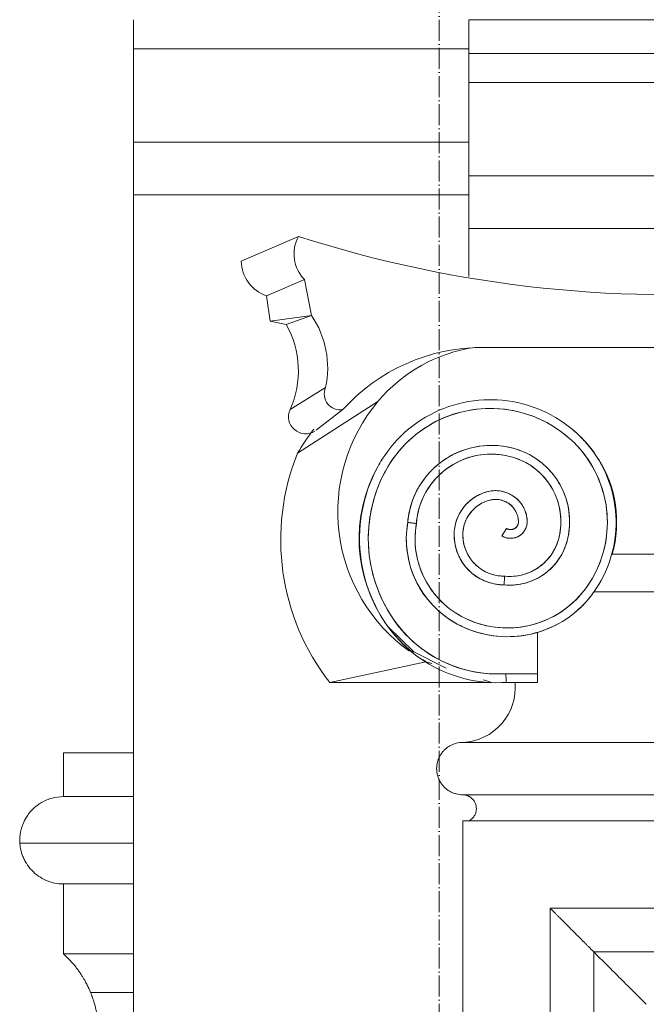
# Model space of a CAD drawing. Header units: millimetres. Extents: x -32192 to 35533, y -1740 to 8822.
# Tile 12 of 26: x 12009 to 12368, y 4014 to 4578. Entities that reach past the tile are written whole.
import ezdxf

# ---------------------------------------------------------------- set-up
doc = ezdxf.new("R2010")
doc.units = ezdxf.units.MM
doc.linetypes.add('_Traço - ponto', pattern=[16, 12, -2, 0, -2])
for name, color, linetype, lineweight in [('A-GENM', 13, 'Continuous', 18), ('A-WALL', 113, 'Continuous', 25), ('S-GRID', 1, 'Continuous', 9)]:
    doc.layers.add(name, color=color, linetype=linetype, lineweight=lineweight)

# ---------------------------------------------------------------- blocks, each defined once
blk = doc.blocks.new('Generic Models 17 - Generic Models 17-3093004-ELEVAÇÃO 2 - MANTER _ DEMOLIR')
at = {"layer": 'A-GENM'}
for p, q in [((-17784.91, 4577.98), (-18156.49, 4577.98)), ((-18156.49, 4577.98), (-18156.49, 4558.7)), ((-18156.49, 4542.04), (-18156.49, 4558.7)), ((-17784.91, 4558.7), (-18156.49, 4558.7)), ((-18156.49, 4488.47), (-18156.49, 4542.04)), ((-17784.91, 4542.04), (-18156.49, 4542.04)), ((-18156.49, 4458.47), (-18156.49, 4488.47)), ((-17784.91, 4488.47), (-18156.49, 4488.47)), ((-18156.49, 4458.47), (-18156.49, 4430.97)), ((-17784.91, 4458.47), (-18156.49, 4458.47)), ((-18253.93, 4453.88), (-18286.71, 4439.72)), ((-18250.45, 4429.12), (-18272.2, 4419.74)), ((-18250.45, 4429.12), (-18246.44, 4408.47)), ((-18270.19, 4405.4), (-18272.2, 4419.74)), ((-18246.44, 4408.47), (-18270.19, 4405.4)), ((-18261.04, 4403.46), (-18270.19, 4405.4)), ((-18246.44, 4408.47), (-18261.04, 4403.46)), ((-17788.27, 4390.26), (-18153.12, 4390.26)), ((-18148.68, 4390.26), (-17970.7, 4390.26)), ((-18258.82, 4354.67), (-18238.43, 4367.29)), ((-18254.53, 4329.65), (-18208.48, 4359.38)), ((-18242.83, 4343.65), (-18228.55, 4354.64)), ((-18243.83, 4342.87), (-18241.7, 4344.52)), ((-18137.63, 4282.39), (-18134.98, 4286.63)), ((-17866.76, 4271.88), (-18074.63, 4271.88)), ((-18074.38, 4271.88), (-17867.01, 4271.88)), ((-18084.97, 4250.38), (-17856.43, 4250.38)), ((-17856.61, 4250.33), (-18084.78, 4250.33)), ((-18117.17, 4203.42), (-18117.17, 4227.08)), ((-18181.05, 4210.28), (-18236.08, 4198.33)), ((-18177.67, 4209.21), (-18181.05, 4210.28)), ((-18117.18, 4203.42), (-18135.27, 4203.42)), ((-18117.17, 4203.42), (-18135.27, 4203.42)), ((-18143.42, 4198.33), (-18236.08, 4198.33)), ((-18143.42, 4198.33), (-18148.17, 4199.84)), ((-18135.11, 4198.42), (-18117.18, 4198.42)), ((-17784.91, 4164.06), (-18159.91, 4164.06)), ((-18159.91, 4134.06), (-17784.91, 4134.06)), ((-18159.91, 4134.06), (-17784.91, 4134.06)), ((-17784.91, 4119.06), (-18159.91, 4119.06)), ((-18159.91, 4119.06), (-18159.91, 1459.06)), ((-18109.91, 4069.06), (-18109.91, 1509.06)), ((-17834.91, 4069.06), (-18109.91, 4069.06)), ((-18084.91, 1534.06), (-18084.91, 4044.06)), ((-18084.91, 4044.06), (-17859.91, 4044.06))]:
    blk.add_line(p, q, dxfattribs=at)
at = {"layer": 'A-GENM', "flags": 128}
for points in [[(-18142.02, 4360.32), (-18144.95, 4360.35), (-18147.88, 4360.26), (-18150.81, 4360.05), (-18153.72, 4359.73), (-18156.61, 4359.29), (-18159.49, 4358.73), (-18162.34, 4358.06), (-18165.17, 4357.28), (-18167.96, 4356.38), (-18170.71, 4355.38), (-18173.42, 4354.26), (-18176.08, 4353.04), (-18178.69, 4351.71), (-18181.25, 4350.27), (-18183.74, 4348.74), (-18186.17, 4347.11), (-18188.54, 4345.38), (-18190.84, 4343.56), (-18193.06, 4341.65), (-18195.2, 4339.65), (-18197.26, 4337.57), (-18199.23, 4335.4), (-18201.12, 4333.16), (-18202.92, 4330.85), (-18204.62, 4328.46), (-18206.23, 4326.01), (-18207.73, 4323.5), (-18208.64, 4321.86)], [(-18092.97, 4339.5), (-18095.11, 4341.51), (-18097.33, 4343.43), (-18099.62, 4345.25), (-18101.98, 4346.99), (-18104.41, 4348.63), (-18106.9, 4350.17), (-18109.45, 4351.61), (-18112.06, 4352.94), (-18114.72, 4354.18), (-18117.42, 4355.3), (-18120.17, 4356.31), (-18122.96, 4357.22), (-18125.78, 4358.01), (-18128.63, 4358.69), (-18131.5, 4359.25), (-18134.4, 4359.7), (-18137.31, 4360.03), (-18140.23, 4360.25), (-18142.02, 4360.32)], [(-18204.24, 4319.49), (-18202.9, 4321.87), (-18201.46, 4324.19), (-18199.93, 4326.45), (-18198.31, 4328.65), (-18196.61, 4330.78), (-18194.82, 4332.84), (-18192.95, 4334.83), (-18191, 4336.74), (-18188.98, 4338.58), (-18186.88, 4340.33), (-18184.72, 4341.99), (-18182.49, 4343.57), (-18180.21, 4345.06), (-18177.86, 4346.46), (-18175.46, 4347.76), (-18173.01, 4348.96), (-18170.51, 4350.06), (-18167.97, 4351.07), (-18165.4, 4351.97), (-18162.79, 4352.76), (-18160.14, 4353.46), (-18157.48, 4354.04), (-18154.79, 4354.52), (-18152.09, 4354.89), (-18149.37, 4355.16), (-18146.64, 4355.31), (-18143.91, 4355.35), (-18142.17, 4355.33)], [(-18142.17, 4355.33), (-18139.44, 4355.19), (-18136.72, 4354.95), (-18134.02, 4354.6), (-18131.33, 4354.14), (-18128.66, 4353.57), (-18126.01, 4352.9), (-18123.39, 4352.12), (-18120.81, 4351.24), (-18118.26, 4350.25), (-18115.76, 4349.16), (-18113.3, 4347.98), (-18110.89, 4346.7), (-18108.54, 4345.32), (-18106.24, 4343.85), (-18104, 4342.29), (-18101.82, 4340.63), (-18099.72, 4338.9), (-18097.68, 4337.08), (-18096.47, 4335.93)], [(-18085.13, 4249.85), (-18083.57, 4252.12), (-18082.09, 4254.46), (-18080.71, 4256.85), (-18079.43, 4259.3), (-18078.25, 4261.79), (-18077.17, 4264.33), (-18076.19, 4266.91), (-18075.31, 4269.53), (-18074.54, 4272.19), (-18073.88, 4274.87), (-18073.32, 4277.57), (-18072.88, 4280.3), (-18072.54, 4283.04), (-18072.31, 4285.79), (-18072.19, 4288.55), (-18072.19, 4291.31), (-18072.29, 4294.07), (-18072.5, 4296.83), (-18072.83, 4299.57), (-18073.26, 4302.3), (-18073.8, 4305), (-18074.45, 4307.69), (-18075.21, 4310.34), (-18076.07, 4312.97), (-18077.04, 4315.56), (-18078.1, 4318.1), (-18079.27, 4320.6), (-18080.54, 4323.06), (-18081.91, 4325.46), (-18083.37, 4327.8), (-18084.92, 4330.08), (-18086.57, 4332.3), (-18088.3, 4334.46), (-18090.11, 4336.54), (-18092.01, 4338.54), (-18092.97, 4339.5)], [(-18129.29, 4332), (-18131.14, 4332.53), (-18133, 4332.99), (-18134.88, 4333.38), (-18136.78, 4333.69), (-18138.68, 4333.93), (-18140.6, 4334.08), (-18142.52, 4334.17), (-18144.44, 4334.17), (-18146.36, 4334.1), (-18148.27, 4333.95), (-18150.18, 4333.73), (-18152.08, 4333.42), (-18153.96, 4333.05), (-18155.83, 4332.6), (-18157.68, 4332.07), (-18159.5, 4331.47), (-18161.3, 4330.8), (-18163.07, 4330.05), (-18164.81, 4329.24), (-18166.52, 4328.36), (-18168.19, 4327.41), (-18169.82, 4326.39), (-18171.41, 4325.31), (-18172.95, 4324.17), (-18174.45, 4322.96), (-18175.89, 4321.7), (-18177.29, 4320.38), (-18178.63, 4319.01), (-18179.92, 4317.58), (-18181.15, 4316.1), (-18182.31, 4314.58), (-18183.42, 4313.01), (-18184.46, 4311.39), (-18185.44, 4309.74), (-18186.35, 4308.05), (-18187.19, 4306.32), (-18187.96, 4304.56), (-18188.66, 4302.77), (-18189.29, 4300.96), (-18189.84, 4299.12), (-18190.33, 4297.26), (-18190.73, 4295.38), (-18191.06, 4293.49), (-18191.32, 4291.59), (-18191.47, 4290.06)], [(-18100.2, 4279.52), (-18099.8, 4281.21), (-18099.46, 4282.91), (-18099.19, 4284.63), (-18098.99, 4286.36), (-18098.86, 4288.09), (-18098.79, 4289.83), (-18098.8, 4291.56), (-18098.88, 4293.3), (-18099.02, 4295.03), (-18099.24, 4296.76), (-18099.52, 4298.47), (-18099.88, 4300.17), (-18100.3, 4301.86), (-18100.78, 4303.53), (-18101.34, 4305.18), (-18101.95, 4306.8), (-18102.64, 4308.4), (-18103.38, 4309.97), (-18104.19, 4311.51), (-18105.06, 4313.01), (-18105.99, 4314.48), (-18106.98, 4315.91), (-18108.02, 4317.3), (-18109.12, 4318.65), (-18110.27, 4319.95), (-18111.48, 4321.2), (-18112.73, 4322.41), (-18114.03, 4323.56), (-18115.37, 4324.67), (-18116.76, 4325.71), (-18118.19, 4326.7), (-18119.65, 4327.64), (-18121.15, 4328.51), (-18122.69, 4329.32), (-18124.26, 4330.07), (-18125.85, 4330.76), (-18127.48, 4331.38), (-18129.12, 4331.94), (-18129.29, 4332)], [(-18096.47, 4335.93), (-18094.67, 4334.1), (-18092.95, 4332.2), (-18091.31, 4330.24), (-18089.74, 4328.21), (-18088.26, 4326.12), (-18086.86, 4323.97), (-18085.55, 4321.77), (-18084.33, 4319.52), (-18083.2, 4317.22), (-18082.16, 4314.88), (-18081.22, 4312.5), (-18080.37, 4310.08), (-18079.62, 4307.63), (-18078.97, 4305.15), (-18078.42, 4302.65), (-18077.96, 4300.13), (-18077.61, 4297.59), (-18077.37, 4295.04), (-18077.22, 4292.49), (-18077.18, 4289.93), (-18077.23, 4287.36), (-18077.4, 4284.81), (-18077.66, 4282.26), (-18078.02, 4279.72), (-18078.49, 4277.2), (-18079.06, 4274.71), (-18079.72, 4272.23), (-18080.49, 4269.79), (-18081.35, 4267.37), (-18082.3, 4265), (-18083.35, 4262.66), (-18084.5, 4260.37), (-18085.73, 4258.13), (-18087.06, 4255.93), (-18088.47, 4253.79), (-18089.19, 4252.76)], [(-18186.5, 4289.43), (-18186.34, 4291.15), (-18186.1, 4292.85), (-18185.8, 4294.54), (-18185.43, 4296.23), (-18185, 4297.89), (-18184.49, 4299.54), (-18183.93, 4301.16), (-18183.29, 4302.76), (-18182.6, 4304.33), (-18181.84, 4305.88), (-18181.02, 4307.39), (-18180.14, 4308.87), (-18179.2, 4310.32), (-18178.21, 4311.72), (-18177.16, 4313.08), (-18176.05, 4314.4), (-18174.9, 4315.68), (-18173.69, 4316.91), (-18172.44, 4318.08), (-18171.14, 4319.21), (-18169.8, 4320.29), (-18168.41, 4321.31), (-18166.98, 4322.27), (-18165.52, 4323.18), (-18164.02, 4324.02), (-18162.49, 4324.81), (-18160.93, 4325.53), (-18159.34, 4326.2), (-18157.73, 4326.79), (-18156.09, 4327.33), (-18154.44, 4327.79), (-18152.76, 4328.19), (-18151.07, 4328.52), (-18149.37, 4328.79), (-18147.66, 4328.99), (-18145.95, 4329.11), (-18144.23, 4329.17), (-18142.51, 4329.16), (-18140.79, 4329.09), (-18139.07, 4328.94), (-18137.37, 4328.72), (-18135.67, 4328.44), (-18133.98, 4328.09), (-18132.31, 4327.67), (-18130.78, 4327.22)], [(-18130.78, 4327.22), (-18129.32, 4326.74), (-18127.89, 4326.19), (-18126.47, 4325.59), (-18125.08, 4324.93), (-18123.72, 4324.21), (-18122.39, 4323.45), (-18121.08, 4322.63), (-18119.82, 4321.75), (-18118.59, 4320.83), (-18117.39, 4319.86), (-18116.24, 4318.85), (-18115.13, 4317.78), (-18114.06, 4316.68), (-18113.03, 4315.53), (-18112.06, 4314.34), (-18111.13, 4313.12), (-18110.25, 4311.85), (-18109.42, 4310.56), (-18108.65, 4309.23), (-18107.93, 4307.87), (-18107.26, 4306.48), (-18106.65, 4305.07), (-18106.1, 4303.64), (-18105.6, 4302.18), (-18105.16, 4300.71), (-18104.79, 4299.22), (-18104.47, 4297.71), (-18104.21, 4296.19), (-18104.01, 4294.67), (-18103.88, 4293.14), (-18103.8, 4291.6), (-18103.79, 4290.06), (-18103.84, 4288.53), (-18103.95, 4286.99), (-18104.12, 4285.46), (-18104.35, 4283.94), (-18104.65, 4282.43), (-18105, 4280.94), (-18105.04, 4280.78)], [(-18208.64, 4321.86), (-18210.22, 4318.78), (-18211.68, 4315.64), (-18213.01, 4312.45), (-18214.21, 4309.2), (-18215.28, 4305.91), (-18216.22, 4302.58), (-18217.02, 4299.21), (-18217.69, 4295.81), (-18218.23, 4292.39), (-18218.62, 4288.95), (-18218.88, 4285.5), (-18219, 4282.04), (-18218.98, 4278.58), (-18218.82, 4275.12), (-18218.52, 4271.67), (-18218.09, 4268.24), (-18217.52, 4264.82), (-18216.81, 4261.44), (-18215.97, 4258.08), (-18215, 4254.76), (-18213.89, 4251.48), (-18212.65, 4248.24), (-18211.29, 4245.06), (-18209.79, 4241.94), (-18208.18, 4238.88), (-18206.44, 4235.88), (-18204.59, 4232.96), (-18203.93, 4231.99)], [(-18199.8, 4234.81), (-18201.59, 4237.54), (-18203.26, 4240.33), (-18204.82, 4243.2), (-18206.27, 4246.12), (-18207.6, 4249.1), (-18208.8, 4252.13), (-18209.89, 4255.21), (-18210.85, 4258.32), (-18211.69, 4261.48), (-18212.39, 4264.66), (-18212.98, 4267.87), (-18213.43, 4271.1), (-18213.75, 4274.35), (-18213.94, 4277.6), (-18214.01, 4280.86), (-18213.94, 4284.12), (-18213.74, 4287.38), (-18213.41, 4290.62), (-18212.95, 4293.85), (-18212.37, 4297.06), (-18211.65, 4300.24), (-18210.81, 4303.4), (-18209.84, 4306.51), (-18208.75, 4309.59), (-18207.54, 4312.61), (-18206.21, 4315.59), (-18204.76, 4318.51), (-18204.24, 4319.49)], [(-18145.53, 4307.72), (-18146.52, 4307.45), (-18147.49, 4307.14), (-18148.46, 4306.8), (-18149.4, 4306.41), (-18150.34, 4305.99), (-18151.25, 4305.54), (-18152.14, 4305.04), (-18153.02, 4304.51), (-18153.87, 4303.95), (-18154.7, 4303.35), (-18155.51, 4302.72), (-18156.29, 4302.06), (-18157.04, 4301.37), (-18157.76, 4300.64), (-18158.46, 4299.89), (-18159.12, 4299.12), (-18159.75, 4298.31), (-18160.35, 4297.48), (-18160.92, 4296.63), (-18161.45, 4295.76), (-18161.94, 4294.87), (-18162.4, 4293.95), (-18162.83, 4293.02), (-18163.21, 4292.07), (-18163.56, 4291.11), (-18163.87, 4290.14), (-18164.14, 4289.15), (-18164.37, 4288.16), (-18164.55, 4287.15), (-18164.7, 4286.14), (-18164.81, 4285.12), (-18164.88, 4284.1), (-18164.91, 4283.08), (-18164.91, 4282.92)], [(-18159.91, 4282.92), (-18159.89, 4283.74), (-18159.84, 4284.56), (-18159.76, 4285.38), (-18159.65, 4286.19), (-18159.5, 4287), (-18159.32, 4287.8), (-18159.11, 4288.6), (-18158.86, 4289.38), (-18158.59, 4290.16), (-18158.28, 4290.92), (-18157.95, 4291.67), (-18157.58, 4292.41), (-18157.19, 4293.13), (-18156.77, 4293.84), (-18156.32, 4294.53), (-18155.84, 4295.19), (-18155.33, 4295.84), (-18154.81, 4296.47), (-18154.25, 4297.08), (-18153.67, 4297.66), (-18153.07, 4298.23), (-18152.45, 4298.76), (-18151.8, 4299.27), (-18151.14, 4299.76), (-18150.46, 4300.22), (-18149.76, 4300.65), (-18149.04, 4301.05), (-18148.31, 4301.42), (-18147.56, 4301.77), (-18146.8, 4302.08), (-18146.03, 4302.36), (-18145.24, 4302.61), (-18144.45, 4302.83), (-18144.32, 4302.86)], [(-18123.07, 4290.79), (-18123.11, 4291.51), (-18123.18, 4292.23), (-18123.28, 4292.95), (-18123.4, 4293.66), (-18123.56, 4294.37), (-18123.74, 4295.07), (-18123.95, 4295.76), (-18124.19, 4296.45), (-18124.45, 4297.12), (-18124.75, 4297.78), (-18125.06, 4298.43), (-18125.41, 4299.07), (-18125.78, 4299.69), (-18126.17, 4300.3), (-18126.59, 4300.89), (-18127.03, 4301.47), (-18127.49, 4302.02), (-18127.98, 4302.56), (-18128.48, 4303.08), (-18129.01, 4303.57), (-18129.56, 4304.05), (-18130.12, 4304.5), (-18130.7, 4304.93), (-18131.3, 4305.34), (-18131.92, 4305.72), (-18132.55, 4306.07), (-18133.19, 4306.41), (-18133.84, 4306.71), (-18134.51, 4306.99), (-18135.19, 4307.24), (-18135.88, 4307.47), (-18136.58, 4307.66), (-18137.28, 4307.83), (-18137.99, 4307.97), (-18138.7, 4308.09), (-18139.42, 4308.17), (-18140.14, 4308.23), (-18140.87, 4308.25), (-18141.59, 4308.25), (-18142.31, 4308.22), (-18143.04, 4308.16), (-18143.75, 4308.07), (-18144.47, 4307.95), (-18145.18, 4307.8), (-18145.53, 4307.72)], [(-18144.32, 4302.86), (-18143.81, 4302.98), (-18143.3, 4303.08), (-18142.78, 4303.15), (-18142.26, 4303.21), (-18141.74, 4303.24), (-18141.21, 4303.25), (-18140.69, 4303.25), (-18140.17, 4303.22), (-18139.64, 4303.17), (-18139.12, 4303.1), (-18138.61, 4303), (-18138.1, 4302.89), (-18137.59, 4302.76), (-18137.09, 4302.61), (-18136.6, 4302.43), (-18136.11, 4302.24), (-18135.63, 4302.03), (-18135.16, 4301.8), (-18134.7, 4301.55), (-18134.25, 4301.28), (-18133.81, 4301), (-18133.38, 4300.7), (-18132.97, 4300.38), (-18132.56, 4300.04), (-18132.18, 4299.69), (-18131.8, 4299.32), (-18131.44, 4298.94), (-18131.1, 4298.55), (-18130.77, 4298.14), (-18130.46, 4297.72), (-18130.17, 4297.28), (-18129.89, 4296.84), (-18129.63, 4296.38), (-18129.39, 4295.92), (-18129.17, 4295.44), (-18128.97, 4294.96), (-18128.79, 4294.47), (-18128.63, 4293.97), (-18128.48, 4293.46), (-18128.36, 4292.96), (-18128.26, 4292.44), (-18128.18, 4291.92), (-18128.12, 4291.4), (-18128.08, 4290.88), (-18128.07, 4290.62)], [(-18191.47, 4290.06), (-18191.8, 4287.86), (-18192.04, 4285.65), (-18192.19, 4283.44), (-18192.26, 4281.22), (-18192.23, 4279), (-18192.12, 4276.78), (-18191.92, 4274.57), (-18191.63, 4272.36), (-18191.25, 4270.18), (-18190.78, 4268), (-18190.23, 4265.85), (-18189.59, 4263.72), (-18188.87, 4261.62), (-18188.06, 4259.55), (-18187.18, 4257.52), (-18186.21, 4255.52), (-18185.16, 4253.56), (-18184.04, 4251.65), (-18182.83, 4249.78), (-18181.56, 4247.96), (-18180.21, 4246.19), (-18178.8, 4244.48), (-18177.31, 4242.83), (-18175.77, 4241.24), (-18174.16, 4239.71), (-18172.49, 4238.24), (-18170.76, 4236.85), (-18168.98, 4235.52), (-18167.14, 4234.27), (-18165.26, 4233.09), (-18163.33, 4231.99), (-18163.08, 4231.85)], [(-18160.71, 4236.25), (-18162.47, 4237.24), (-18164.19, 4238.31), (-18165.86, 4239.44), (-18167.49, 4240.64), (-18169.07, 4241.9), (-18170.59, 4243.22), (-18172.07, 4244.61), (-18173.48, 4246.05), (-18174.84, 4247.55), (-18176.14, 4249.1), (-18177.37, 4250.7), (-18178.54, 4252.35), (-18179.64, 4254.04), (-18180.67, 4255.78), (-18181.63, 4257.56), (-18182.52, 4259.37), (-18183.34, 4261.22), (-18184.08, 4263.1), (-18184.75, 4265.01), (-18185.34, 4266.94), (-18185.85, 4268.9), (-18186.29, 4270.87), (-18186.64, 4272.86), (-18186.92, 4274.86), (-18187.11, 4276.87), (-18187.23, 4278.89), (-18187.26, 4280.91), (-18187.21, 4282.93), (-18187.08, 4284.95), (-18186.87, 4286.96), (-18186.58, 4288.96), (-18186.5, 4289.43)], [(-18137.63, 4282.39), (-18137.3, 4282.19), (-18136.97, 4282.01), (-18136.63, 4281.84), (-18136.28, 4281.69), (-18135.92, 4281.55), (-18135.57, 4281.42), (-18135.2, 4281.31), (-18134.83, 4281.21), (-18134.46, 4281.13), (-18134.09, 4281.06), (-18133.71, 4281.01), (-18133.33, 4280.97), (-18132.95, 4280.95), (-18132.57, 4280.94), (-18132.19, 4280.95), (-18131.81, 4280.97), (-18131.43, 4281.01), (-18131.05, 4281.06), (-18130.68, 4281.13), (-18130.31, 4281.22), (-18129.94, 4281.32), (-18129.58, 4281.43), (-18129.22, 4281.56), (-18128.86, 4281.7), (-18128.52, 4281.85), (-18128.18, 4282.02), (-18127.84, 4282.21), (-18127.52, 4282.4), (-18127.2, 4282.61), (-18126.89, 4282.83), (-18126.59, 4283.07), (-18126.3, 4283.31), (-18126.02, 4283.57), (-18125.75, 4283.84), (-18125.49, 4284.12), (-18125.24, 4284.41), (-18125, 4284.7), (-18124.78, 4285.01), (-18124.57, 4285.33), (-18124.37, 4285.65), (-18124.18, 4285.99), (-18124.01, 4286.32), (-18123.85, 4286.67), (-18123.71, 4287.02), (-18123.58, 4287.38), (-18123.46, 4287.74), (-18123.36, 4288.11), (-18123.27, 4288.48), (-18123.2, 4288.86), (-18123.15, 4289.23), (-18123.1, 4289.61), (-18123.08, 4289.99), (-18123.07, 4290.37), (-18123.07, 4290.75), (-18123.07, 4290.79)], [(-18128.07, 4290.62), (-18128.07, 4290.44), (-18128.07, 4290.26), (-18128.08, 4290.08), (-18128.1, 4289.9), (-18128.13, 4289.72), (-18128.16, 4289.54), (-18128.2, 4289.36), (-18128.25, 4289.19), (-18128.3, 4289.02), (-18128.36, 4288.85), (-18128.43, 4288.68), (-18128.51, 4288.51), (-18128.59, 4288.35), (-18128.67, 4288.19), (-18128.77, 4288.04), (-18128.87, 4287.89), (-18128.97, 4287.74), (-18129.09, 4287.6), (-18129.2, 4287.46), (-18129.33, 4287.33), (-18129.45, 4287.2), (-18129.59, 4287.08), (-18129.72, 4286.96), (-18129.87, 4286.85), (-18130.01, 4286.74), (-18130.16, 4286.64), (-18130.32, 4286.55), (-18130.48, 4286.46), (-18130.64, 4286.38), (-18130.8, 4286.31), (-18130.97, 4286.24), (-18131.14, 4286.18), (-18131.31, 4286.12), (-18131.49, 4286.08), (-18131.66, 4286.04), (-18131.84, 4286), (-18132.02, 4285.98), (-18132.2, 4285.96), (-18132.38, 4285.95), (-18132.56, 4285.94), (-18132.74, 4285.94), (-18132.92, 4285.95), (-18133.1, 4285.97), (-18133.28, 4285.99), (-18133.46, 4286.03), (-18133.63, 4286.06), (-18133.81, 4286.11), (-18133.98, 4286.16), (-18134.15, 4286.22), (-18134.32, 4286.29), (-18134.49, 4286.36), (-18134.65, 4286.44), (-18134.81, 4286.53), (-18134.96, 4286.62), (-18134.98, 4286.63)], [(-18164.91, 4282.92), (-18164.88, 4281.77), (-18164.82, 4280.63), (-18164.7, 4279.49), (-18164.54, 4278.35), (-18164.34, 4277.23), (-18164.09, 4276.11), (-18163.79, 4275), (-18163.45, 4273.91), (-18163.07, 4272.83), (-18162.65, 4271.76), (-18162.18, 4270.72), (-18161.67, 4269.69), (-18161.12, 4268.68), (-18160.53, 4267.7), (-18159.9, 4266.74), (-18159.24, 4265.81), (-18158.54, 4264.9), (-18157.8, 4264.03), (-18157.03, 4263.18), (-18156.22, 4262.37), (-18155.38, 4261.59), (-18154.51, 4260.84), (-18153.62, 4260.13), (-18152.69, 4259.45), (-18151.74, 4258.81), (-18150.76, 4258.21), (-18149.76, 4257.65), (-18148.74, 4257.13), (-18147.7, 4256.65), (-18146.64, 4256.22), (-18145.57, 4255.82), (-18144.47, 4255.47), (-18143.37, 4255.17), (-18142.26, 4254.9), (-18141.13, 4254.69), (-18140, 4254.52), (-18138.86, 4254.39), (-18137.72, 4254.31), (-18136.57, 4254.27), (-18136.26, 4254.27)], [(-18136.03, 4259.27), (-18136.98, 4259.28), (-18137.92, 4259.33), (-18138.86, 4259.41), (-18139.8, 4259.54), (-18140.73, 4259.7), (-18141.66, 4259.89), (-18142.57, 4260.13), (-18143.48, 4260.4), (-18144.37, 4260.71), (-18145.26, 4261.05), (-18146.12, 4261.43), (-18146.98, 4261.84), (-18147.81, 4262.28), (-18148.63, 4262.76), (-18149.42, 4263.27), (-18150.2, 4263.81), (-18150.95, 4264.39), (-18151.68, 4264.99), (-18152.38, 4265.62), (-18153.06, 4266.28), (-18153.71, 4266.96), (-18154.34, 4267.67), (-18154.93, 4268.41), (-18155.5, 4269.17), (-18156.03, 4269.95), (-18156.54, 4270.75), (-18157.01, 4271.57), (-18157.44, 4272.41), (-18157.85, 4273.26), (-18158.22, 4274.13), (-18158.55, 4275.02), (-18158.85, 4275.92), (-18159.11, 4276.82), (-18159.33, 4277.74), (-18159.52, 4278.67), (-18159.67, 4279.6), (-18159.79, 4280.54), (-18159.86, 4281.49), (-18159.9, 4282.43), (-18159.91, 4282.92)], [(-18105.04, 4280.78), (-18105.36, 4279.67), (-18105.72, 4278.57), (-18106.12, 4277.48), (-18106.57, 4276.41), (-18107.06, 4275.36), (-18107.59, 4274.33), (-18108.16, 4273.32), (-18108.77, 4272.33), (-18109.43, 4271.37), (-18110.11, 4270.44), (-18110.84, 4269.53), (-18111.6, 4268.66), (-18112.4, 4267.81), (-18113.23, 4267), (-18114.09, 4266.22), (-18114.98, 4265.48), (-18115.9, 4264.77), (-18116.84, 4264.11), (-18117.82, 4263.47), (-18118.82, 4262.88), (-18119.84, 4262.33), (-18120.88, 4261.82), (-18121.94, 4261.36), (-18123.02, 4260.93), (-18124.12, 4260.55), (-18125.23, 4260.21), (-18126.35, 4259.92), (-18127.48, 4259.67), (-18128.62, 4259.47), (-18129.77, 4259.31), (-18130.93, 4259.2), (-18132.09, 4259.14), (-18133.25, 4259.12), (-18134.41, 4259.15), (-18135.56, 4259.23), (-18136.03, 4259.27)], [(-18136.26, 4254.27), (-18134.91, 4254.17), (-18133.55, 4254.13), (-18132.19, 4254.14), (-18130.83, 4254.2), (-18129.47, 4254.32), (-18128.12, 4254.49), (-18126.78, 4254.71), (-18125.45, 4254.99), (-18124.13, 4255.33), (-18122.83, 4255.71), (-18121.54, 4256.15), (-18120.27, 4256.64), (-18119.02, 4257.17), (-18117.8, 4257.76), (-18116.59, 4258.4), (-18115.42, 4259.08), (-18114.27, 4259.81), (-18113.15, 4260.59), (-18112.07, 4261.41), (-18111.02, 4262.27), (-18110, 4263.17), (-18109.02, 4264.12), (-18108.08, 4265.1), (-18107.18, 4266.12), (-18106.32, 4267.17), (-18105.5, 4268.26), (-18104.73, 4269.38), (-18104, 4270.53), (-18103.32, 4271.71), (-18102.69, 4272.91), (-18102.11, 4274.14), (-18101.57, 4275.39), (-18101.09, 4276.66), (-18100.65, 4277.95), (-18100.27, 4279.25), (-18100.2, 4279.52)], [(-18089.19, 4252.76), (-18090.52, 4250.98), (-18091.93, 4249.26), (-18093.4, 4247.59), (-18094.93, 4245.98), (-18096.53, 4244.44), (-18098.19, 4242.96), (-18099.91, 4241.55), (-18101.68, 4240.2), (-18103.5, 4238.93), (-18105.38, 4237.74), (-18107.3, 4236.62), (-18109.26, 4235.58), (-18111.26, 4234.61), (-18113.3, 4233.73), (-18115.38, 4232.93), (-18117.48, 4232.21), (-18119.61, 4231.58), (-18121.77, 4231.04), (-18123.94, 4230.58), (-18126.13, 4230.2), (-18128.34, 4229.92), (-18130.55, 4229.72), (-18132.77, 4229.62), (-18134.99, 4229.6), (-18137.21, 4229.67), (-18139.43, 4229.83), (-18141.64, 4230.08), (-18143.84, 4230.41), (-18146.02, 4230.84), (-18148.18, 4231.35), (-18150.32, 4231.94), (-18152.44, 4232.63), (-18154.53, 4233.39), (-18156.58, 4234.24), (-18158.6, 4235.17), (-18160.58, 4236.18), (-18160.71, 4236.25)], [(-18163.08, 4231.85), (-18160.93, 4230.74), (-18158.73, 4229.72), (-18156.49, 4228.79), (-18154.22, 4227.95), (-18151.91, 4227.2), (-18149.58, 4226.55), (-18147.23, 4225.98), (-18144.85, 4225.51), (-18142.46, 4225.14), (-18140.05, 4224.87), (-18137.63, 4224.68), (-18135.21, 4224.6), (-18132.79, 4224.62), (-18130.37, 4224.73), (-18127.95, 4224.93), (-18125.55, 4225.24), (-18123.16, 4225.64), (-18120.79, 4226.13), (-18118.44, 4226.72), (-18116.12, 4227.4), (-18113.82, 4228.18), (-18111.56, 4229.04), (-18109.33, 4230), (-18107.14, 4231.04), (-18105, 4232.17), (-18102.91, 4233.39), (-18100.86, 4234.69), (-18098.87, 4236.07), (-18096.93, 4237.52), (-18095.06, 4239.06), (-18093.25, 4240.66), (-18091.5, 4242.34), (-18089.82, 4244.09), (-18088.21, 4245.9), (-18086.68, 4247.78), (-18085.22, 4249.72), (-18085.13, 4249.85)], [(-18203.93, 4231.99), (-18202.14, 4229.47), (-18200.24, 4227.02), (-18198.25, 4224.65), (-18196.17, 4222.37), (-18193.99, 4220.17), (-18191.73, 4218.05), (-18189.39, 4216.03), (-18186.97, 4214.11), (-18184.47, 4212.28), (-18181.9, 4210.56), (-18179.27, 4208.94), (-18176.57, 4207.42), (-18173.82, 4206.02), (-18171.01, 4204.72), (-18168.15, 4203.54), (-18165.24, 4202.48), (-18162.3, 4201.53), (-18159.32, 4200.7), (-18156.31, 4199.99), (-18153.27, 4199.4), (-18150.21, 4198.93), (-18147.14, 4198.59), (-18144.05, 4198.36), (-18140.96, 4198.27), (-18137.87, 4198.29), (-18135.11, 4198.42)], [(-18169.5, 4206.61), (-18187.93, 4215.84), (-18202.72, 4230.32), (-18202.98, 4230.67), (-18203.24, 4231.02), (-18203.5, 4231.38), (-18203.76, 4231.74), (-18203.92, 4231.97)], [(-18135.27, 4203.42), (-18138.16, 4203.29), (-18141.06, 4203.27), (-18143.95, 4203.37), (-18146.83, 4203.58), (-18149.71, 4203.91), (-18152.57, 4204.35), (-18155.41, 4204.91), (-18158.22, 4205.58), (-18161.01, 4206.36), (-18163.76, 4207.25), (-18166.47, 4208.25), (-18169.15, 4209.36), (-18171.77, 4210.58), (-18174.35, 4211.9), (-18176.87, 4213.32), (-18179.33, 4214.84), (-18181.72, 4216.46), (-18184.06, 4218.18), (-18186.32, 4219.98), (-18188.5, 4221.88), (-18190.61, 4223.86), (-18192.64, 4225.92), (-18194.59, 4228.06), (-18196.45, 4230.28), (-18198.21, 4232.57), (-18199.8, 4234.81)], [(-18117.17, 4198.42), (-18117.17, 4198.5), (-18117.17, 4198.75), (-18117.17, 4199.15), (-18117.17, 4199.67), (-18117.17, 4200.27), (-18117.17, 4200.92), (-18117.17, 4201.57), (-18117.17, 4202.17), (-18117.17, 4202.69), (-18117.17, 4203.08), (-18117.17, 4203.33), (-18117.17, 4203.42)]]:
    blk.add_lwpolyline(points, dxfattribs=at)
at = {"layer": 'A-GENM'}
for centre, radius, start, end in [((-18235.67, 4443.82), 20.84, 151.1483, 224.8517), ((-18041.63, 5111.29), 690.84, 252.10289, 275.89299), ((-18265.25, 4440.06), 21.47, 180.8975, 251.1025), ((-18290.99, 4378.44), 53.73, 348.0191, 33.9809), ((-18307.74, 4376.89), 53.73, 335.5747, 29.6363), ((-18148.68, 4282.9), 107.36, 90, 138.0753), ((-18140.32, 4302.26), 88.94, 98.2795, 140.0387), ((-18230.19, 4363.54), 9.05, 155.5747, 280.3807), ((-18133.07, 4296.18), 98.39, 140.0387, 234.3083), ((-18249.88, 4350.61), 9.82, 155.5747, 302.8184), ((-18144.16, 4287.1), 68.25, 88.3286, 151.6714), ((-18144.16, 4287.1), 68.25, 45.6714, 88.3286), ((-18148.57, 4268), 122.59, 142.0487, 149.8114), ((-18143.99, 4285.96), 73.95, 46.3877, 50.1279), ((-18139.92, 4290.22), 68.06, 35.9011, 46.3877), ((-18141.22, 4290.11), 69.05, 38.0512, 45.6714), ((-18143.6, 4286.15), 48.02, 72.6619, 175.3381), ((-18142.24, 4290.52), 43.45, 345.3381, 72.6619), ((-18141.22, 4290.11), 64.05, 324.3286, 45.6714), ((-18131.31, 4280.01), 132.84, 158.0594, 217.9406), ((-18143.99, 4285.96), 73.95, 147.1118, 150.9552), ((-18143.6, 4286.15), 43.02, 72.6619, 175.6283), ((-18142.24, 4290.52), 38.45, 345.3381, 72.6619), ((-18139.92, 4290.22), 68.06, 344.3629, 32.1963), ((-18134.49, 4280.69), 84.81, 150.9552, 215.0448), ((-18132.46, 4280.79), 81.55, 151.6714, 214.3286), ((-18139.35, 4282.92), 25.56, 104, 180), ((-18139.35, 4282.92), 20.56, 104, 180), ((-18141.15, 4290.16), 18.09, 2, 104), ((-18141.15, 4290.16), 13.09, 2, 104), ((-18136.73, 4280.73), 55.53, 170.3286, 241.6714), ((-18136.73, 4280.73), 50.53, 170.0796, 241.6714), ((-18132.58, 4290.46), 9.52, 238, 348.2222), ((-18132.58, 4290.46), 4.52, 238, 250.1522), ((-18132.58, 4290.46), 4.52, 279.3333, 320.6667), ((-18132.58, 4290.46), 4.52, 349.8478, 2), ((-18132.58, 4290.46), 9.52, 350.4703, 2), ((-18136.26, 4282.92), 28.65, 180, 270), ((-18136.26, 4282.92), 23.65, 180, 270.5603), ((-18133.1, 4288.12), 29, 264.1975, 345.3381), ((-18133.1, 4288.12), 34, 264.6619, 345.3381), ((-18134.34, 4285.17), 55.57, 241.6714, 324.3286), ((-18134.34, 4285.17), 60.58, 307.5509, 323.3771), ((-18138.99, 4277.54), 79.33, 215.0448, 231.4413), ((-18140.06, 4275.6), 77.34, 214.3286, 221.7369), ((-18140.06, 4275.6), 72.34, 214.3286, 273.7962), ((-18134.34, 4285.17), 60.57, 241.6714, 286.4652), ((-18134.34, 4285.17), 60.58, 286.4667, 303.3114), ((-18138.99, 4277.54), 79.33, 222.7709, 228.7274), ((-18138.99, 4277.54), 79.33, 236.1974, 237.973), ((-18133.07, 4296.18), 98.39, 239.53, 240.8094), ((-18161.36, 4195.5), 31.48, 272.6494, 5.318)]:
    blk.add_arc(centre, radius, start, end, dxfattribs=at)
for points in [[(-18186.5, 4289.43), (-18186.5, 4289.43), (-18186.61, 4289.45), (-18187.05, 4289.5), (-18187.72, 4289.59), (-18188.55, 4289.69), (-18189.43, 4289.8), (-18190.25, 4289.9), (-18190.93, 4289.99), (-18191.37, 4290.04), (-18191.47, 4290.06), (-18191.47, 4290.06)], [(-18136.03, 4259.27), (-18136.03, 4259.27), (-18136.03, 4259.17), (-18136.06, 4258.72), (-18136.09, 4258.05), (-18136.12, 4257.22), (-18136.17, 4256.33), (-18136.2, 4255.5), (-18136.24, 4254.82), (-18136.26, 4254.37), (-18136.26, 4254.27), (-18136.26, 4254.27)], [(-18135.11, 4198.42), (-18135.11, 4198.42), (-18135.11, 4198.52), (-18135.13, 4198.96), (-18135.15, 4199.64), (-18135.18, 4200.48), (-18135.2, 4201.36), (-18135.23, 4202.2), (-18135.25, 4202.87), (-18135.27, 4203.32), (-18135.27, 4203.42), (-18135.27, 4203.42)], [(-18054.91, 4014.06), (-18057.79, 4016.98), (-18063.51, 4022.65), (-18071.65, 4030.8), (-18078.97, 4038.13), (-18083.09, 4042.2), (-18084.91, 4044.06)]]:
    blk.add_open_spline(points, degree=3, dxfattribs=at)
for points, knots in [([(-18159.91, 4134.06), (-18161.22, 4134.06), (-18163.18, 4134.32), (-18165.66, 4135.16), (-18167.14, 4135.89), (-18168.25, 4136.58), (-18169.31, 4137.34), (-18170.3, 4138.21), (-18171.19, 4139.16), (-18172.02, 4140.17), (-18172.94, 4141.54), (-18173.81, 4143.3), (-18174.65, 4145.79), (-18175.08, 4149.06), (-18174.65, 4152.33), (-18173.81, 4154.82), (-18172.94, 4156.58), (-18172.02, 4157.94), (-18171.19, 4158.96), (-18170.3, 4159.91), (-18169.07, 4160.99), (-18167.7, 4161.9), (-18166.55, 4162.52), (-18165.35, 4163.06), (-18163.18, 4163.8), (-18161.22, 4164.06), (-18159.91, 4164.06)], [0, 0, 0, 0, 0.083333, 0.125, 0.166667, 0.1875, 0.208333, 0.25, 0.270833, 0.291667, 0.333333, 0.375, 0.416667, 0.5, 0.583333, 0.625, 0.666667, 0.708333, 0.729167, 0.75, 0.791667, 0.833333, 0.854167, 0.875, 0.916667, 1, 1, 1, 1]), ([(-18156.49, 4119.06), (-18155.92, 4119.35), (-18154.85, 4120.06), (-18153.77, 4121.24), (-18153.09, 4122.33), (-18152.55, 4123.48), (-18152.14, 4125.03), (-18152.11, 4126.96), (-18152.46, 4128.52), (-18152.97, 4129.7), (-18153.45, 4130.53), (-18153.93, 4131.16), (-18154.36, 4131.64), (-18154.93, 4132.19), (-18155.53, 4132.65), (-18156.14, 4133.02), (-18156.56, 4133.25), (-18157.11, 4133.5), (-18157.79, 4133.74), (-18158.71, 4133.97), (-18159.43, 4134.05), (-18159.91, 4134.06)], [0, 0, 0, 0, 0.090909, 0.181818, 0.227273, 0.272727, 0.363636, 0.454545, 0.545455, 0.590909, 0.636364, 0.681818, 0.704545, 0.727273, 0.795455, 0.8125, 0.829545, 0.863636, 0.897727, 0.931818, 1, 1, 1, 1]), ([(-18084.91, 4044.06), (-18084.91, 4044.06), (-18085.12, 4044.27), (-18085.83, 4044.98), (-18086.55, 4045.7), (-18087.31, 4046.46), (-18088, 4047.16), (-18088.75, 4047.9), (-18089.78, 4048.93), (-18090.91, 4050.07), (-18091.88, 4051.02), (-18092.62, 4051.77), (-18093.39, 4052.54), (-18094.17, 4053.32), (-18094.97, 4054.11), (-18095.78, 4054.93), (-18096.59, 4055.75), (-18097.41, 4056.56), (-18098.23, 4057.37), (-18099.04, 4058.19), (-18099.85, 4059), (-18100.65, 4059.8), (-18101.43, 4060.57), (-18102.19, 4061.34), (-18102.94, 4062.1), (-18103.66, 4062.81), (-18104.36, 4063.5), (-18105.24, 4064.4), (-18106.07, 4065.22), (-18106.81, 4065.96), (-18107.5, 4066.66), (-18108.26, 4067.42), (-18108.99, 4068.14), (-18109.69, 4068.85), (-18109.91, 4069.05), (-18109.91, 4069.06)], [0, 0, 0, 0, 0.083333, 0.125, 0.166667, 0.208333, 0.229167, 0.25, 0.291667, 0.333333, 0.354167, 0.375, 0.395833, 0.416667, 0.4375, 0.458333, 0.479167, 0.5, 0.520833, 0.541667, 0.5625, 0.583333, 0.604167, 0.625, 0.645833, 0.666667, 0.6875, 0.708333, 0.75, 0.770833, 0.791667, 0.833333, 0.875, 0.916667, 1, 1, 1, 1])]:
    blk.add_open_spline(points, degree=3, knots=knots, dxfattribs=at)
blk = doc.blocks.new('ornamento esquadrias - ornamento esquadrias-V5-ELEVAÇÃO 2 - MANTER _ DEMOLIR')
at = {"layer": 'A-GENM'}
for p, q in [((-18388.49, 4133.01), (-18388.49, 4158.01)), ((-18348.49, 4158.01), (-18388.49, 4158.01)), ((-18388.49, 4133.01), (-18348.49, 4133.01)), ((-18388.49, 4133.01), (-18348.49, 4133.01)), ((-18348.49, 4106.42), (-18413.44, 4106.42)), ((-18348.49, 4083.01), (-18388.49, 4083.01)), ((-18388.49, 4043.01), (-18388.49, 4083.01)), ((-18348.49, 4083.01), (-18388.49, 4083.01)), ((-18388.49, 4043.01), (-18348.49, 4043.01)), ((-18388.49, 4043.01), (-18348.49, 4043.01)), ((-18348.49, 4020.82), (-18372.95, 4020.82)), ((-18368.49, 3961.34), (-18368.49, 3996.34)), ((-18348.49, 3996.34), (-18368.49, 3996.34)), ((-18348.49, 3996.34), (-18368.48, 3996.34)), ((-18368.49, 3961.34), (-18348.49, 3961.34)), ((-18368.49, 3961.34), (-18348.49, 3961.34)), ((-18358.49, 3752.13), (-18358.49, 3937.96)), ((-18348.49, 3937.96), (-18358.49, 3937.96)), ((-18348.49, 3937.96), (-18358.49, 3937.96))]:
    blk.add_line(p, q, dxfattribs=at)
for centre, radius, start, end in [((-18358.49, 3737.13), 15, 90, 270), ((-18221.3, 3720.57), 137.2, 179.3469, 202.0203)]:
    blk.add_arc(centre, radius, start, end, dxfattribs=at)
for points, knots in [([(-18388.49, 4133.01), (-18390.75, 4132.99), (-18393.98, 4132.57), (-18398.12, 4131.15), (-18401.02, 4129.72), (-18403.65, 4127.96), (-18406.02, 4125.92), (-18407.7, 4124.05), (-18408.9, 4122.46), (-18410.25, 4120.46), (-18411.25, 4118.45), (-18411.99, 4116.55), (-18412.43, 4115.29), (-18412.86, 4113.71), (-18413.22, 4111.82), (-18413.52, 4109.37), (-18413.53, 4107.59), (-18413.44, 4106.42)], [0, 0, 0, 0, 0.142857, 0.214286, 0.285714, 0.357143, 0.428571, 0.5, 0.535714, 0.571429, 0.678571, 0.705357, 0.732143, 0.785714, 0.839286, 0.892857, 1, 1, 1, 1]), ([(-18413.44, 4106.42), (-18413.44, 4105.99), (-18413.37, 4105.02), (-18413.06, 4103.3), (-18412.68, 4101.66), (-18412.27, 4100.26), (-18411.77, 4098.83), (-18410.97, 4097), (-18409.38, 4094.07), (-18405.68, 4089.3), (-18400.06, 4085.4), (-18393.59, 4083.35), (-18390.22, 4083.02), (-18388.49, 4083.01)], [0, 0, 0, 0, 0.0625, 0.125, 0.1875, 0.21875, 0.25, 0.3125, 0.375, 0.5, 0.75, 0.875, 1, 1, 1, 1]), ([(-18372.95, 4020.82), (-18373.19, 4021.52), (-18373.9, 4023.08), (-18375.2, 4025.74), (-18376.12, 4027.48), (-18376.95, 4028.89), (-18377.89, 4030.4), (-18378.92, 4032.02), (-18380.1, 4033.72), (-18381.89, 4036.06), (-18384.57, 4039.12), (-18387.11, 4041.7), (-18388.49, 4043.01)], [-1, -1, -1, -1, -0.75, -0.625, -0.5625, -0.5, -0.4375, -0.375, -0.3125, -0.25, -0.125, 0, 0, 0, 0]), ([(-18368.48, 3996.34), (-18368.45, 3998.88), (-18368.56, 4002.52), (-18369.11, 4006.88), (-18369.55, 4009.37), (-18369.93, 4011.21), (-18370.24, 4012.51), (-18370.57, 4013.73), (-18370.88, 4014.86), (-18371.18, 4015.9), (-18371.49, 4016.85), (-18371.79, 4017.71), (-18372.05, 4018.47), (-18372.28, 4019.13), (-18372.57, 4019.88), (-18372.74, 4020.29), (-18372.82, 4020.49)], [-1, -1, -1, -1, -0.8333333, -0.75, -0.6666667, -0.625, -0.5833333, -0.5416667, -0.5, -0.4583333, -0.4166667, -0.375, -0.3333333, -0.2916667, -0.25, -0.1666667, -0.1666667, -0.1666667, -0.1666667]), ([(-18358.49, 3937.96), (-18358.61, 3939.88), (-18358.95, 3942.7), (-18359.83, 3946.23), (-18360.51, 3948.31), (-18361.11, 3949.88), (-18361.6, 3951.01), (-18362.11, 3952.09), (-18362.62, 3953.13), (-18363.15, 3954.12), (-18363.7, 3955.05), (-18364.26, 3955.94), (-18364.8, 3956.77), (-18365.34, 3957.55), (-18365.89, 3958.27), (-18366.41, 3958.94), (-18366.9, 3959.55), (-18367.34, 3960.1), (-18367.9, 3960.75), (-18368.27, 3961.13), (-18368.49, 3961.34)], [-1, -1, -1, -1, -0.833333, -0.75, -0.666667, -0.625, -0.583333, -0.541667, -0.5, -0.458333, -0.416667, -0.375, -0.333333, -0.291667, -0.25, -0.208333, -0.166667, -0.125, -0.083333, 0, 0, 0, 0])]:
    blk.add_open_spline(points, degree=3, knots=knots, dxfattribs=at)
blk = doc.blocks.new('ORNAMENTO 2 - ORNAMENTO 2-4325827-ELEVAÇÃO 2 - MANTER _ DEMOLIR')
at = {"layer": 'A-GENM'}
for p, q in [((-18348.49, 4561.32), (-18348.49, 4577.98)), ((-18348.49, 4507.75), (-18348.49, 4561.32)), ((-18156.49, 4561.32), (-18348.49, 4561.32)), ((-18348.49, 4477.75), (-18348.49, 4507.75)), ((-18156.49, 4507.75), (-18348.49, 4507.75)), ((-18156.49, 4477.75), (-18348.49, 4477.75))]:
    blk.add_line(p, q, dxfattribs=at)

msp = doc.modelspace()

# ---------------------------------------------------------------- linework, layer by layer
at = {"layer": 'A-WALL', "lineweight": 18}
msp.add_line((12074.42, 4477.75), (12074.42, 1280), dxfattribs=at)
at = {"layer": 'S-GRID', "linetype": '_Traço - ponto'}
msp.add_line((12249.42, -1519.92), (12249.42, 8321.87), dxfattribs=at)

# ---------------------------------------------------------------- block references
at = {"layer": 'A-GENM'}
for name in ['Generic Models 17 - Generic Models 17-3093004-ELEVAÇÃO 2 - MANTER _ DEMOLIR', 'ORNAMENTO 2 - ORNAMENTO 2-4325827-ELEVAÇÃO 2 - MANTER _ DEMOLIR', 'ornamento esquadrias - ornamento esquadrias-V5-ELEVAÇÃO 2 - MANTER _ DEMOLIR']:
    msp.add_blockref(name, (30422.91, 0), dxfattribs=at)

doc.saveas('drawing.dxf')
